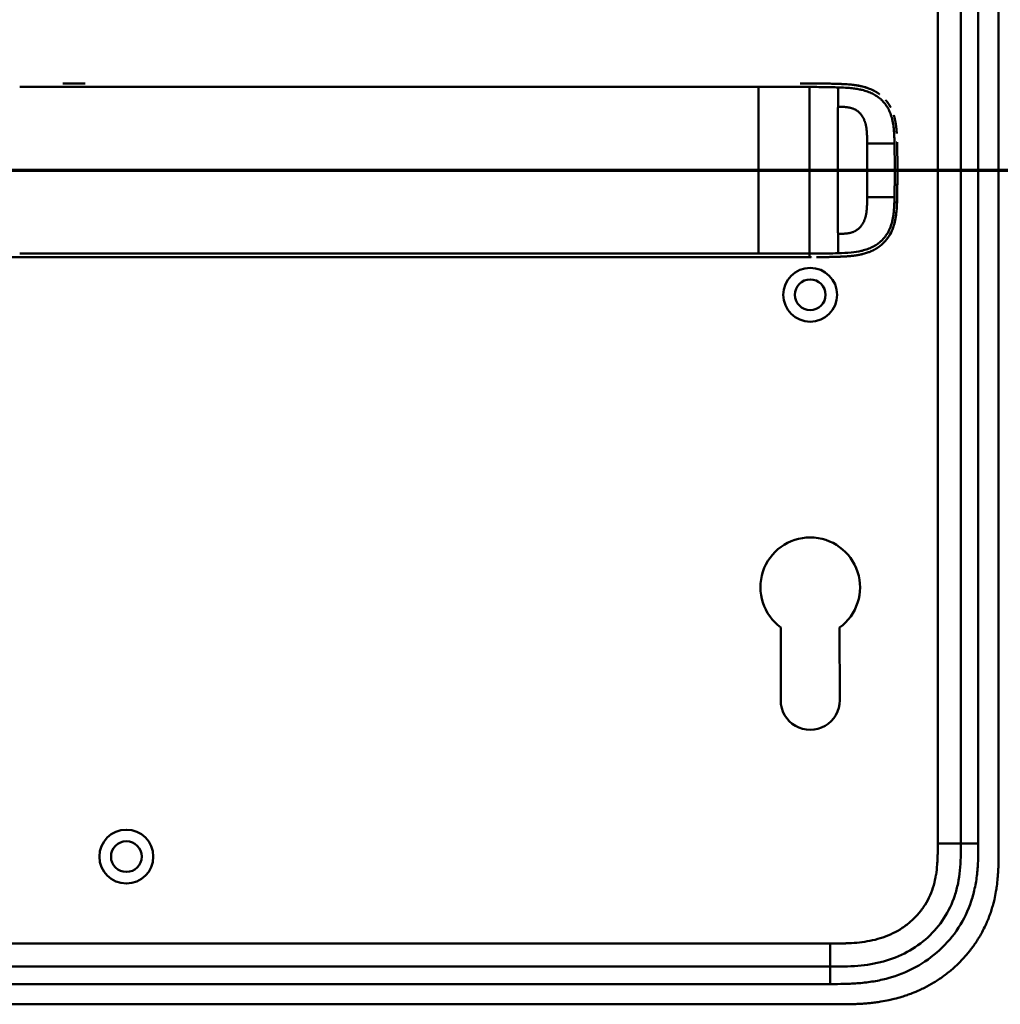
# Model space of a CAD drawing. Header units: millimetres. Extents: x 20 to 833, y 20 to 574.
# Tile 18 of 20: x 579 to 748, y 268 to 438. Entities that reach past the tile are written whole.
import ezdxf

# ---------------------------------------------------------------- set-up
doc = ezdxf.new("R2010")
doc.units = ezdxf.units.MM
doc.header["$LTSCALE"] = 2
for name, color, linetype, lineweight in [('Schnittansichtslinien(DIN)', 7, 'Continuous', 70), ('Sichtbare Kanten(DIN)', 7, 'Continuous', 50), ('Sichtbare tangentiale Kanten(DIN)', 7, 'Continuous', 50)]:
    doc.layers.add(name, color=color, linetype=linetype, lineweight=lineweight)

# ---------------------------------------------------------------- blocks, each defined once
blk = doc.blocks.new('2DTransSchnitt0')
at = {"layer": 'Schnittansichtslinien(DIN)', "linetype": 'Continuous'}
blk.add_line((247.911, 205.835), (392.831, 205.835), dxfattribs=at)

msp = doc.modelspace()

# ---------------------------------------------------------------- linework, layer by layer
at = {"layer": 'Sichtbare Kanten(DIN)'}
for p, q in [((741.572, 295.466), (741.572, 484.897)), ((748.072, 294.466), (748.072, 485.897)), ((586.609, 426.669), (590.457, 426.669)), ((717.799, 426.654), (717.799, 426.654)), ((715.362, 396.669), (715.428, 396.669)), ((710.472, 320.167), (710.492, 332.742)), ((720.629, 332.726), (720.672, 320.176)), ((574.11, 274.181), (719.034, 274.181)), ((561.111, 267.681), (720.033, 267.681))]:
    msp.add_line(p, q, dxfattribs=at)
for centre, radius in [((715.572, 390.181), 4.65), ((715.572, 390.181), 2.65), ((597.572, 293.181), 4.65), ((597.572, 293.181), 2.65)]:
    msp.add_circle(centre, radius, dxfattribs=at)
for centre, radius, start, end in [((715.572, 411.681), 11.7, 33.30625, 33.34865), ((715.572, 411.681), 11.6, 32.44432, 32.48803), ((715.572, 411.681), 11.5, 31.57112, 31.61294), ((715.572, 411.681), 11.7, 326.65937, 326.70471), ((715.572, 411.681), 11.6, 327.51746, 327.56366), ((715.572, 411.681), 11.5, 328.39068, 328.43445), ((715.572, 339.681), 8.6, 306.01959, 233.79375), ((715.572, 320.159), 5.1, 179.90875, 0.19467)]:
    msp.add_arc(centre, radius, start, end, dxfattribs=at)
for points, degree, knots in [([(713.814, 426.669), (713.814, 426.669), (713.814, 426.669), (713.815, 426.669), (713.815, 426.669), (713.816, 426.669), (713.817, 426.669), (713.819, 426.669), (713.82, 426.669), (713.825, 426.669), (713.827, 426.669), (713.836, 426.669), (713.841, 426.669), (713.858, 426.669), (713.869, 426.669), (713.905, 426.669), (713.929, 426.669), (714.019, 426.669), (714.085, 426.669), (714.5, 426.669), (714.849, 426.669), (715.573, 426.669), (715.945, 426.669), (716.669, 426.666), (717.011, 426.663), (717.356, 426.659)], 3, [0, 0, 0, 0, 0.00005222, 0.00005222, 0.00015665, 0.00015665, 0.0003655, 0.0003655, 0.00078319, 0.00078319, 0.00161859, 0.00161859, 0.00328937, 0.00328937, 0.00663094, 0.00663094, 0.01403003, 0.01403003, 0.03376099, 0.03376099, 0.13899821, 0.13899821, 0.25220546, 0.25220546, 0.35698313, 0.35698313, 0.35698313, 0.35698313]), ([(716.317, 426.667), (716.317, 426.667), (716.318, 426.667), (716.318, 426.667), (716.318, 426.667), (716.319, 426.667), (716.319, 426.667), (716.321, 426.667), (716.322, 426.667), (716.327, 426.667), (716.33, 426.667), (716.345, 426.667), (716.355, 426.667), (716.398, 426.667), (716.43, 426.667), (716.559, 426.666), (716.655, 426.665), (717.038, 426.663), (717.327, 426.66), (718.476, 426.645), (719.339, 426.627), (720.774, 426.581), (721.374, 426.558), (722.847, 426.455), (723.717, 426.349), (724.923, 426.056), (725.282, 425.948), (725.754, 425.774), (725.878, 425.725), (726.023, 425.664), (726.045, 425.654), (726.076, 425.64), (726.085, 425.637), (726.096, 425.631), (726.1, 425.63), (726.103, 425.629), (726.103, 425.629), (726.104, 425.628), (726.104, 425.628), (726.104, 425.628), (726.104, 425.628), (726.104, 425.628), (726.104, 425.628), (726.104, 425.628)], 3, [0, 0, 0, 0, 0.0000491, 0.0000491, 0.0000891, 0.0000891, 0.0002091, 0.0002091, 0.0005692, 0.0005692, 0.0016492, 0.0016492, 0.0048893, 0.0048893, 0.0146095, 0.0146095, 0.0437711, 0.0437711, 0.1312516, 0.1312516, 0.3939292, 0.3939292, 0.5799593, 0.5799593, 0.8598793, 0.8598793, 0.9815506, 0.9815506, 1.0251294, 1.0251294, 1.0332985, 1.0332985, 1.036362, 1.036362, 1.0375109, 1.0375109, 1.0376187, 1.0376187, 1.0376591, 1.0376591, 1.0376717, 1.0376717, 1.0376858, 1.0376858, 1.0376858, 1.0376858]), ([(717.356, 426.659), (717.356, 426.659), (717.357, 426.659), (717.357, 426.659), (717.357, 426.659), (717.358, 426.659), (717.358, 426.659), (717.36, 426.659), (717.361, 426.659), (717.368, 426.659), (717.372, 426.659), (717.397, 426.659), (717.417, 426.659), (717.596, 426.657), (717.761, 426.654), (717.914, 426.652), (717.914, 426.652), (717.914, 426.652)], 3, [0, 0, 0, 0, 0.000011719, 0.000011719, 0.00005859, 0.00005859, 0.000246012, 0.000246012, 0.000620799, 0.000620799, 0.002119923, 0.002119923, 0.008116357, 0.008116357, 0.056609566, 0.056609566, 0.056677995, 0.056677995, 0.056677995, 0.056677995]), ([(717.356, 426.659), (717.356, 426.659), (717.357, 426.659), (717.357, 426.659), (717.357, 426.659), (717.358, 426.659), (717.358, 426.659), (717.36, 426.659), (717.361, 426.659), (717.366, 426.659), (717.369, 426.659), (717.383, 426.659), (717.394, 426.659), (717.437, 426.658), (717.469, 426.658), (717.596, 426.656), (717.692, 426.655), (718.074, 426.65), (718.36, 426.645), (719.075, 426.631), (719.5, 426.621), (720.562, 426.588), (721.192, 426.567), (722.755, 426.466), (723.678, 426.36), (724.932, 426.053), (725.29, 425.946), (725.762, 425.771), (725.885, 425.722), (726.03, 425.66), (726.053, 425.651), (726.084, 425.637), (726.092, 425.633), (726.101, 425.629), (726.102, 425.629), (726.103, 425.629), (726.103, 425.628), (726.104, 425.628), (726.104, 425.628), (726.104, 425.628), (726.104, 425.628), (726.104, 425.628)], 3, [0, 0, 0, 0, 0.00005241, 0.00005241, 0.00009242, 0.00009242, 0.00021245, 0.00021245, 0.0005725, 0.0005725, 0.00165256, 0.00165256, 0.00489264, 0.00489264, 0.01461281, 0.01461281, 0.04377449, 0.04377449, 0.13125587, 0.13125587, 0.2625352, 0.2625352, 0.45952046, 0.45952046, 0.75581351, 0.75581351, 0.87730662, 0.87730662, 0.92088603, 0.92088603, 0.92905535, 0.92905535, 0.93211897, 0.93211897, 0.93240621, 0.93240621, 0.93251398, 0.93251398, 0.93253419, 0.93253419, 0.93255263, 0.93255263, 0.93255263, 0.93255263]), ([(718.495, 426.642), (718.495, 426.642), (718.495, 426.642), (718.496, 426.642), (718.496, 426.642), (718.497, 426.642), (718.497, 426.642), (718.499, 426.642), (718.5, 426.642), (718.503, 426.642), (718.505, 426.642), (718.538, 426.642), (718.57, 426.641), (718.637, 426.64), (718.673, 426.639), (718.834, 426.636), (718.961, 426.633), (719.086, 426.63), (719.088, 426.63), (719.09, 426.63), (719.09, 426.63), (719.09, 426.63)], 3, [0, 0, 0, 0, 0.0000377, 0.0000377, 0.000112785, 0.000112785, 0.000262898, 0.000262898, 0.000563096, 0.000563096, 0.001163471, 0.001163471, 0.010769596, 0.010769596, 0.021744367, 0.021744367, 0.060254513, 0.060254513, 0.060863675, 0.060863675, 0.060907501, 0.060907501, 0.060907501, 0.060907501]), ([(719.754, 426.613), (719.754, 426.613), (719.754, 426.613), (719.755, 426.613), (719.755, 426.613), (719.755, 426.613), (719.756, 426.613), (719.757, 426.613), (719.758, 426.613), (719.763, 426.613), (719.767, 426.612), (719.781, 426.612), (719.791, 426.612), (719.834, 426.61), (719.865, 426.61), (719.991, 426.606), (720.085, 426.603), (720.187, 426.6), (720.196, 426.599), (720.211, 426.599), (720.218, 426.599), (720.224, 426.598), (720.224, 426.598), (720.224, 426.598), (720.224, 426.598), (720.225, 426.598), (720.225, 426.598), (720.225, 426.598), (720.225, 426.598), (720.225, 426.598)], 3, [0, 0, 0, 0, 0.00008353, 0.00008353, 0.00012354, 0.00012354, 0.000243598, 0.000243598, 0.00060375, 0.00060375, 0.001683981, 0.001683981, 0.004924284, 0.004924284, 0.014644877, 0.014644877, 0.043810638, 0.043810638, 0.046544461, 0.046544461, 0.048595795, 0.048595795, 0.048641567, 0.048641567, 0.048665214, 0.048665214, 0.048677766, 0.048677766, 0.048692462, 0.048692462, 0.048692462, 0.048692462]), ([(727.536, 424.798), (727.313, 424.965), (727.036, 425.151), (726.749, 425.319), (726.455, 425.471), (726.154, 425.606), (726.104, 425.628)], 5, [0.94147194, 0.94147194, 0.94147194, 0.94147194, 0.94147194, 0.94147194, 1.09060804, 1.12015227, 1.12015227, 1.12015227, 1.12015227, 1.12015227, 1.12015227]), ([(729.428, 422.573), (729.41, 422.607), (729.271, 422.866), (729.119, 423.116), (728.956, 423.356), (728.781, 423.585), (728.621, 423.774)], 5, [0.63578119, 0.63578119, 0.63578119, 0.63578119, 0.63578119, 0.63578119, 0.65520572, 0.78405735, 0.78405735, 0.78405735, 0.78405735, 0.78405735, 0.78405735]), ([(730.364, 419.485), (730.329, 419.733), (730.273, 420.077), (730.205, 420.419), (730.122, 420.758), (730.025, 421.091), (729.996, 421.185)], 5, [0.31433668, 0.31433668, 0.31433668, 0.31433668, 0.31433668, 0.31433668, 0.43750456, 0.48594884, 0.48594884, 0.48594884, 0.48594884, 0.48594884, 0.48594884]), ([(730.364, 419.485), (730.364, 419.485), (730.364, 419.485), (730.364, 419.484), (730.364, 419.484), (730.364, 419.484), (730.364, 419.483), (730.365, 419.482), (730.365, 419.481), (730.365, 419.476), (730.366, 419.472), (730.368, 419.458), (730.369, 419.447), (730.375, 419.405), (730.379, 419.373), (730.396, 419.245), (730.408, 419.148), (730.451, 418.763), (730.475, 418.473), (730.498, 418.12), (730.502, 418.059), (730.505, 417.997)], 3, [0, 0, 0, 0, 0.00003489, 0.00003489, 0.00007493, 0.00007493, 0.00019502, 0.00019502, 0.00055514, 0.00055514, 0.00163526, 0.00163526, 0.00487537, 0.00487537, 0.01459547, 0.01459547, 0.04375692, 0.04375692, 0.13126731, 0.13126731, 0.14987755, 0.14987755, 0.14987755, 0.14987755]), ([(730.559, 416.536), (730.559, 416.536), (730.559, 416.536), (730.559, 416.536), (730.559, 416.536), (730.559, 416.535), (730.559, 416.535), (730.559, 416.531), (730.56, 416.528), (730.56, 416.512), (730.56, 416.499), (730.563, 416.386), (730.565, 416.284), (730.567, 416.172), (730.568, 416.149), (730.568, 416.15)], 3, [0, 0, 0, 0, 0.000014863, 0.000014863, 0.000074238, 0.000074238, 0.000192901, 0.000192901, 0.001142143, 0.001142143, 0.004938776, 0.004938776, 0.03531665, 0.03531665, 0.038678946, 0.038678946, 0.038678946, 0.038678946]), ([(730.583, 415.342), (730.581, 415.477), (730.578, 415.612), (730.576, 415.746), (730.573, 415.881), (730.571, 416.015), (730.568, 416.15)], 3, [0.366689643, 0.366689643, 0.366689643, 0.366689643, 0.406900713, 0.406900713, 0.406900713, 0.447266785, 0.447266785, 0.447266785, 0.447266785]), ([(730.583, 415.342), (730.583, 415.342), (730.583, 415.342), (730.583, 415.341), (730.583, 415.341), (730.583, 415.341), (730.583, 415.34), (730.583, 415.339), (730.583, 415.337), (730.583, 415.333), (730.583, 415.329), (730.584, 415.315), (730.584, 415.304), (730.585, 415.261), (730.585, 415.228), (730.587, 415.099), (730.589, 415.002), (730.591, 414.878), (730.591, 414.851), (730.592, 414.811), (730.592, 414.798), (730.592, 414.778), (730.592, 414.771), (730.592, 414.761), (730.592, 414.758), (730.593, 414.753), (730.593, 414.751), (730.593, 414.749), (730.593, 414.748), (730.593, 414.747), (730.593, 414.746), (730.593, 414.746), (730.593, 414.745), (730.593, 414.745), (730.593, 414.745), (730.593, 414.745), (730.593, 414.745), (730.593, 414.745), (730.593, 414.745), (730.593, 414.745)], 3, [0, 0, 0, 0, 0.000053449, 0.000053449, 0.000093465, 0.000093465, 0.000213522, 0.000213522, 0.000573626, 0.000573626, 0.001653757, 0.001653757, 0.004893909, 0.004893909, 0.014614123, 0.014614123, 0.043774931, 0.043774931, 0.051769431, 0.051769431, 0.055766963, 0.055766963, 0.057765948, 0.057765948, 0.05876565, 0.05876565, 0.059265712, 0.059265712, 0.059515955, 0.059515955, 0.059641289, 0.059641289, 0.059704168, 0.059704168, 0.05973582, 0.05973582, 0.059751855, 0.059751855, 0.059768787, 0.059768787, 0.059768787, 0.059768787]), ([(730.6, 414.157), (730.599, 414.298), (730.597, 414.439), (730.595, 414.58), (730.594, 414.635), (730.593, 414.69), (730.593, 414.745)], 3, [0.248417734, 0.248417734, 0.248417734, 0.248417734, 0.290654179, 0.290654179, 0.290654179, 0.307101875, 0.307101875, 0.307101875, 0.307101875]), ([(730.6, 414.157), (730.6, 414.157), (730.6, 414.157), (730.6, 414.157), (730.6, 414.157), (730.6, 414.156), (730.6, 414.156), (730.6, 414.154), (730.6, 414.153), (730.6, 414.148), (730.6, 414.144), (730.601, 414.13), (730.601, 414.119), (730.601, 414.076), (730.602, 414.044), (730.603, 413.914), (730.604, 413.817), (730.605, 413.695), (730.605, 413.671), (730.606, 413.635), (730.606, 413.623), (730.606, 413.604), (730.606, 413.598), (730.606, 413.589), (730.606, 413.586), (730.606, 413.582), (730.606, 413.58), (730.606, 413.578), (730.606, 413.577), (730.606, 413.576), (730.606, 413.575), (730.606, 413.575), (730.606, 413.575), (730.606, 413.574), (730.606, 413.574), (730.606, 413.574), (730.606, 413.574), (730.606, 413.574), (730.606, 413.574), (730.606, 413.574)], 3, [0, 0, 0, 0, 0.000031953, 0.000031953, 0.000071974, 0.000071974, 0.000192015, 0.000192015, 0.000552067, 0.000552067, 0.001632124, 0.001632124, 0.004872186, 0.004872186, 0.014592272, 0.014592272, 0.043752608, 0.043752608, 0.051041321, 0.051041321, 0.05468579, 0.05468579, 0.056508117, 0.056508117, 0.05741937, 0.05741937, 0.057875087, 0.057875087, 0.058103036, 0.058103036, 0.058217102, 0.058217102, 0.058274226, 0.058274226, 0.05830288, 0.05830288, 0.058317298, 0.058317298, 0.05833213, 0.05833213, 0.05833213, 0.05833213]), ([(730.611, 412.996), (730.61, 413.136), (730.609, 413.276), (730.608, 413.416), (730.607, 413.469), (730.607, 413.521), (730.606, 413.574)], 3, [0.132443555, 0.132443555, 0.132443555, 0.132443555, 0.174407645, 0.174407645, 0.174407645, 0.190155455, 0.190155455, 0.190155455, 0.190155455]), ([(730.615, 411.892), (730.615, 411.892), (730.615, 411.891), (730.615, 411.891), (730.615, 411.891), (730.615, 411.89), (730.615, 411.89), (730.615, 411.888), (730.615, 411.887), (730.615, 411.882), (730.615, 411.878), (730.615, 411.864), (730.615, 411.853), (730.615, 411.81), (730.615, 411.778), (730.615, 411.648), (730.615, 411.551), (730.614, 411.162), (730.614, 410.87), (730.61, 410.141), (730.606, 409.704), (730.598, 408.939), (730.593, 408.611), (730.573, 407.33), (730.563, 406.376), (730.51, 405.426)], 3, [0, 0, 0, 0, 0.00008576, 0.00008576, 0.00012576, 0.00012576, 0.00024577, 0.00024577, 0.00060577, 0.00060577, 0.00168578, 0.00168578, 0.0049258, 0.0049258, 0.01464581, 0.01464581, 0.04380589, 0.04380589, 0.13128689, 0.13128689, 0.26250768, 0.26250768, 0.36092522, 0.36092522, 0.64677926, 0.64677926, 0.64677926, 0.64677926]), ([(730.611, 412.996), (730.611, 412.996), (730.611, 412.995), (730.611, 412.995), (730.611, 412.995), (730.611, 412.994), (730.611, 412.994), (730.611, 412.992), (730.611, 412.991), (730.611, 412.986), (730.611, 412.983), (730.611, 412.968), (730.611, 412.958), (730.611, 412.914), (730.611, 412.882), (730.612, 412.752), (730.613, 412.655), (730.614, 412.266), (730.615, 411.975), (730.615, 411.246), (730.614, 410.808), (730.608, 409.965), (730.605, 409.56), (730.6, 409.154)], 3, [0, 0, 0, 0, 0.00006518, 0.00006518, 0.00010518, 0.00010518, 0.00022519, 0.00022519, 0.00058521, 0.00058521, 0.00166523, 0.00166523, 0.00490526, 0.00490526, 0.01462529, 0.01462529, 0.04378543, 0.04378543, 0.13126692, 0.13126692, 0.26248759, 0.26248759, 0.38414897, 0.38414897, 0.38414897, 0.38414897]), ([(730.606, 409.725), (730.606, 409.725), (730.606, 409.725), (730.606, 409.724), (730.606, 409.724), (730.606, 409.724), (730.606, 409.723), (730.606, 409.722), (730.606, 409.72), (730.606, 409.716), (730.606, 409.712), (730.606, 409.698), (730.606, 409.687), (730.605, 409.644), (730.605, 409.611), (730.604, 409.482), (730.603, 409.385), (730.6, 409.122), (730.598, 408.957), (730.595, 408.791)], 3, [0, 0, 0, 0, 0.000075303, 0.000075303, 0.000115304, 0.000115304, 0.000235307, 0.000235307, 0.000595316, 0.000595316, 0.001675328, 0.001675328, 0.004915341, 0.004915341, 0.014635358, 0.014635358, 0.043795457, 0.043795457, 0.093385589, 0.093385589, 0.093385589, 0.093385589]), ([(730.613, 410.799), (730.613, 410.856), (730.614, 410.958), (730.614, 411.059), (730.614, 411.161), (730.614, 411.262), (730.615, 411.306)], 5, [0.378128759, 0.378128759, 0.378128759, 0.378128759, 0.378128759, 0.378128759, 0.40694036, 0.42880411, 0.42880411, 0.42880411, 0.42880411, 0.42880411, 0.42880411]), ([(730.592, 408.571), (730.592, 408.566), (730.591, 408.466), (730.582, 407.873), (730.572, 407.333), (730.559, 406.793)], 3, [0.11540999, 0.11540999, 0.11540999, 0.11540999, 0.13127697, 0.13127697, 0.29329903, 0.29329903, 0.29329903, 0.29329903]), ([(730.592, 408.571), (730.592, 408.571), (730.592, 408.571), (730.592, 408.571), (730.592, 408.571), (730.592, 408.57), (730.592, 408.57), (730.592, 408.568), (730.592, 408.567), (730.592, 408.562), (730.592, 408.558), (730.592, 408.544), (730.592, 408.533), (730.591, 408.49), (730.591, 408.458), (730.589, 408.328), (730.587, 408.231), (730.585, 408.097), (730.584, 408.061), (730.583, 408.011), (730.583, 407.997), (730.583, 407.981), (730.583, 407.978), (730.583, 407.975), (730.583, 407.975), (730.583, 407.975), (730.583, 407.975), (730.583, 407.975), (730.583, 407.974), (730.583, 407.974), (730.583, 407.974), (730.583, 407.974)], 3, [0, 0, 0, 0, 0.000042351, 0.000042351, 0.000082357, 0.000082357, 0.000202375, 0.000202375, 0.000562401, 0.000562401, 0.001642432, 0.001642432, 0.004882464, 0.004882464, 0.014602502, 0.014602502, 0.043762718, 0.043762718, 0.054697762, 0.054697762, 0.058798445, 0.058798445, 0.059567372, 0.059567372, 0.059642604, 0.059642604, 0.059680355, 0.059680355, 0.059699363, 0.059699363, 0.059718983, 0.059718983, 0.059718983, 0.059718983]), ([(730.592, 408.571), (730.592, 408.565), (730.591, 408.459), (730.588, 408.312), (730.587, 408.222), (730.585, 408.098), (730.584, 408.064), (730.584, 408.017), (730.583, 408.004), (730.583, 407.987), (730.583, 407.982), (730.583, 407.977), (730.583, 407.976), (730.583, 407.975), (730.583, 407.975), (730.583, 407.975), (730.583, 407.975), (730.583, 407.975), (730.583, 407.974), (730.583, 407.974), (730.583, 407.974), (730.583, 407.974)], 3, [0.442471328, 0.442471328, 0.442471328, 0.442471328, 0.459325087, 0.459325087, 0.486465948, 0.486465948, 0.496643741, 0.496643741, 0.500460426, 0.500460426, 0.501891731, 0.501891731, 0.50203941, 0.50203941, 0.502113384, 0.502113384, 0.502150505, 0.502150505, 0.502169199, 0.502169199, 0.502188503, 0.502188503, 0.502188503, 0.502188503]), ([(730.559, 406.793), (730.542, 406.054), (730.517, 405.313), (730.372, 403.766), (730.238, 402.953), (729.929, 401.933), (729.841, 401.684), (729.709, 401.36), (729.675, 401.279), (729.628, 401.173), (729.616, 401.147), (729.585, 401.081), (729.559, 401.026), (729.548, 401.003)], 3, [0, 0, 0, 0, 0.22193166, 0.22193166, 0.46716052, 0.46716052, 0.5482925, 0.5482925, 0.57530611, 0.57530611, 0.58430946, 0.58430946, 0.59766622, 0.59766622, 0.59766622, 0.59766622]), ([(730.568, 407.186), (730.568, 407.186), (730.568, 407.186), (730.568, 407.185), (730.568, 407.185), (730.568, 407.185), (730.568, 407.184), (730.568, 407.183), (730.568, 407.182), (730.568, 407.177), (730.567, 407.173), (730.567, 407.159), (730.567, 407.148), (730.566, 407.105), (730.565, 407.072), (730.563, 406.958), (730.561, 406.875), (730.559, 406.793)], 3, [0, 0, 0, 0, 0.000033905, 0.000033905, 0.000073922, 0.000073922, 0.000193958, 0.000193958, 0.000554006, 0.000554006, 0.001634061, 0.001634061, 0.004874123, 0.004874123, 0.014594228, 0.014594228, 0.039322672, 0.039322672, 0.039322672, 0.039322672]), ([(730.095, 402.5), (730.102, 402.526), (730.183, 402.833), (730.251, 403.145), (730.308, 403.459), (730.356, 403.775), (730.392, 404.065)], 5, [1.29338836, 1.29338836, 1.29338836, 1.29338836, 1.29338836, 1.29338836, 1.30638847, 1.4503927, 1.4503927, 1.4503927, 1.4503927, 1.4503927, 1.4503927]), ([(730.095, 402.5), (730.095, 402.5), (730.095, 402.5), (730.095, 402.5), (730.095, 402.5), (730.095, 402.499), (730.095, 402.499), (730.095, 402.498), (730.094, 402.498), (730.092, 402.49), (730.09, 402.482), (730.086, 402.465), (730.083, 402.456), (730.074, 402.421), (730.067, 402.397), (730.023, 402.24), (729.983, 402.109), (729.883, 401.806), (729.821, 401.636), (729.458, 400.736), (729.048, 400.053), (728.372, 399.276), (728.179, 399.081), (727.908, 398.84), (727.839, 398.781), (727.746, 398.704), (727.723, 398.685), (727.669, 398.642), (727.632, 398.613), (727.609, 398.596)], 3, [0, 0, 0, 0, 0.00001917, 0.00001917, 0.00005748, 0.00005748, 0.0001341, 0.0001341, 0.00028731, 0.00028731, 0.00273868, 0.00273868, 0.00568458, 0.00568458, 0.01354038, 0.01354038, 0.05545011, 0.05545011, 0.11134725, 0.11134725, 0.35517064, 0.35517064, 0.44356667, 0.44356667, 0.47298688, 0.47298688, 0.48279205, 0.48279205, 0.49507864, 0.49507864, 0.49507864, 0.49507864]), ([(728.735, 399.704), (728.869, 399.871), (729.049, 400.117), (729.216, 400.374), (729.369, 400.643), (729.508, 400.921), (729.548, 401.003)], 5, [0.97812109, 0.97812109, 0.97812109, 0.97812109, 0.97812109, 0.97812109, 1.08869603, 1.13469166, 1.13469166, 1.13469166, 1.13469166, 1.13469166, 1.13469166]), ([(725.996, 397.663), (726.069, 397.694), (726.409, 397.843), (726.741, 398.011), (727.063, 398.201), (727.374, 398.414), (727.609, 398.596)], 5, [0.61062915, 0.61062915, 0.61062915, 0.61062915, 0.61062915, 0.61062915, 0.65331117, 0.81171679, 0.81171679, 0.81171679, 0.81171679, 0.81171679, 0.81171679]), ([(566.343, 396.669), (566.773, 396.669), (567.214, 396.669), (567.663, 396.669), (570.194, 396.669), (572.935, 396.669), (575.676, 396.669), (577.926, 396.669), (580.197, 396.669), (582.467, 396.669), (592.57, 396.669), (602.72, 396.669), (612.842, 396.669), (629.751, 396.669), (646.677, 396.669), (663.589, 396.669), (672.046, 396.669), (680.505, 396.669), (688.963, 396.669), (693.192, 396.669), (697.419, 396.669), (701.649, 396.669), (704.313, 396.669), (706.99, 396.669), (709.636, 396.669), (711.191, 396.669), (712.724, 396.669), (714.271, 396.669), (714.633, 396.669), (714.99, 396.669), (715.362, 396.669)], 3, [4.0756594, 4.0756594, 4.0756594, 4.0756594, 4.2235005, 4.2235005, 4.2235005, 5.0551855, 5.0551855, 5.0551855, 5.7376751, 5.7376751, 5.7376751, 8.7756456, 8.7756456, 8.7756456, 13.8502555, 13.8502555, 13.8502555, 16.3875605, 16.3875605, 16.3875605, 17.6562129, 17.6562129, 17.6562129, 18.4553381, 18.4553381, 18.4553381, 18.9248654, 18.9248654, 18.9248654, 19.0347624, 19.0347624, 19.0347624, 19.0347624]), ([(715.734, 396.669), (715.734, 396.669), (715.734, 396.669), (715.734, 396.669), (715.734, 396.669), (715.733, 396.669), (715.733, 396.669), (715.732, 396.669), (715.732, 396.669), (715.729, 396.669), (715.728, 396.669), (715.708, 396.669), (715.69, 396.669), (715.648, 396.669), (715.624, 396.669), (715.567, 396.669), (715.535, 396.669), (715.492, 396.669), (715.481, 396.669), (715.467, 396.669), (715.464, 396.669), (715.459, 396.669), (715.458, 396.669), (715.456, 396.669), (715.456, 396.669), (715.455, 396.669), (715.455, 396.669), (715.455, 396.669), (715.454, 396.669), (715.454, 396.669)], 3, [0, 0, 0, 0, 0.000010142, 0.000010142, 0.000037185, 0.000037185, 0.000109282, 0.000109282, 0.000301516, 0.000301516, 0.000814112, 0.000814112, 0.00628175, 0.00628175, 0.013571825, 0.013571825, 0.023292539, 0.023292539, 0.026532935, 0.026532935, 0.027613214, 0.027613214, 0.02797342, 0.02797342, 0.028093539, 0.028093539, 0.028133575, 0.028133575, 0.028179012, 0.028179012, 0.028179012, 0.028179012]), ([(717.85, 396.685), (717.85, 396.685), (717.85, 396.685), (717.85, 396.685), (717.85, 396.685), (717.849, 396.685), (717.849, 396.685), (717.847, 396.685), (717.846, 396.685), (717.841, 396.685), (717.838, 396.685), (717.824, 396.685), (717.813, 396.684), (717.771, 396.684), (717.739, 396.683), (717.612, 396.682), (717.516, 396.681), (717.391, 396.679), (717.362, 396.679), (717.318, 396.678), (717.304, 396.678), (717.282, 396.678), (717.275, 396.678), (717.264, 396.678), (717.26, 396.678), (717.255, 396.678), (717.253, 396.678), (717.25, 396.678), (717.249, 396.678), (717.248, 396.678), (717.247, 396.678), (717.247, 396.678), (717.246, 396.678), (717.246, 396.678), (717.246, 396.678), (717.246, 396.678), (717.246, 396.678), (717.246, 396.678), (717.246, 396.678), (717.245, 396.678)], 3, [0, 0, 0, 0, 0.000043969, 0.000043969, 0.000083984, 0.000083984, 0.000204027, 0.000204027, 0.000564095, 0.000564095, 0.001644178, 0.001644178, 0.004884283, 0.004884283, 0.014604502, 0.014604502, 0.04376599, 0.04376599, 0.052593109, 0.052593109, 0.057007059, 0.057007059, 0.059214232, 0.059214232, 0.060317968, 0.060317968, 0.060869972, 0.060869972, 0.061146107, 0.061146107, 0.061284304, 0.061284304, 0.061353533, 0.061353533, 0.061388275, 0.061388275, 0.061405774, 0.061405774, 0.061423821, 0.061423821, 0.061423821, 0.061423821]), ([(717.85, 396.685), (717.861, 396.685), (717.871, 396.685), (718.075, 396.688), (718.267, 396.691), (718.458, 396.695)], 3, [0.247650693, 0.247650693, 0.247650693, 0.247650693, 0.250845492, 0.250845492, 0.310534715, 0.310534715, 0.310534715, 0.310534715]), ([(719.068, 396.708), (719.068, 396.708), (719.068, 396.708), (719.067, 396.708), (719.067, 396.708), (719.067, 396.708), (719.066, 396.708), (719.065, 396.708), (719.064, 396.708), (719.059, 396.707), (719.056, 396.707), (719.042, 396.707), (719.031, 396.707), (718.989, 396.706), (718.958, 396.705), (718.832, 396.702), (718.737, 396.7), (718.611, 396.698), (718.58, 396.697), (718.535, 396.696), (718.52, 396.696), (718.497, 396.696), (718.489, 396.695), (718.478, 396.695), (718.474, 396.695), (718.468, 396.695), (718.466, 396.695), (718.463, 396.695), (718.462, 396.695), (718.461, 396.695), (718.46, 396.695), (718.46, 396.695), (718.459, 396.695), (718.459, 396.695), (718.459, 396.695), (718.459, 396.695), (718.459, 396.695), (718.458, 396.695), (718.458, 396.695), (718.458, 396.695)], 3, [0, 0, 0, 0, 0.000046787, 0.000046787, 0.000086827, 0.000086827, 0.000206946, 0.000206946, 0.000567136, 0.000567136, 0.001647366, 0.001647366, 0.004887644, 0.004887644, 0.014608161, 0.014608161, 0.043771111, 0.043771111, 0.053078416, 0.053078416, 0.057732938, 0.057732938, 0.060060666, 0.060060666, 0.0612249, 0.0612249, 0.061807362, 0.061807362, 0.062098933, 0.062098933, 0.062245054, 0.062245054, 0.062318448, 0.062318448, 0.062355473, 0.062355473, 0.062374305, 0.062374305, 0.06239437, 0.06239437, 0.06239437, 0.06239437]), ([(719.068, 396.708), (719.076, 396.708), (719.085, 396.708), (719.295, 396.713), (719.496, 396.718), (719.712, 396.724), (719.726, 396.724), (719.74, 396.725)], 3, [0.373932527, 0.373932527, 0.373932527, 0.373932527, 0.376597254, 0.376597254, 0.439473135, 0.439473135, 0.443987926, 0.443987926, 0.443987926, 0.443987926]), ([(720.229, 396.74), (720.229, 396.74), (720.229, 396.74), (720.229, 396.74), (720.229, 396.74), (720.229, 396.74), (720.228, 396.74), (720.227, 396.74), (720.227, 396.74), (720.224, 396.74), (720.222, 396.74), (720.213, 396.739), (720.207, 396.739), (720.181, 396.738), (720.161, 396.738), (720.082, 396.735), (720.023, 396.733), (719.926, 396.73), (719.889, 396.729), (719.834, 396.728), (719.815, 396.727), (719.787, 396.726), (719.778, 396.726), (719.764, 396.726), (719.759, 396.725), (719.752, 396.725), (719.75, 396.725), (719.746, 396.725), (719.745, 396.725), (719.743, 396.725), (719.743, 396.725), (719.742, 396.725), (719.742, 396.725), (719.741, 396.725), (719.741, 396.725), (719.741, 396.725), (719.741, 396.725), (719.741, 396.725), (719.741, 396.725), (719.74, 396.725), (719.74, 396.725), (719.74, 396.725)], 3, [0, 0, 0, 0, 0.000030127, 0.000030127, 0.00007034, 0.00007034, 0.000146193, 0.000146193, 0.000373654, 0.000373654, 0.001055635, 0.001055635, 0.003100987, 0.003100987, 0.009236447, 0.009236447, 0.027643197, 0.027643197, 0.039082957, 0.039082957, 0.044805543, 0.044805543, 0.047668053, 0.047668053, 0.049100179, 0.049100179, 0.049817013, 0.049817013, 0.050176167, 0.050176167, 0.050356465, 0.050356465, 0.050447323, 0.050447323, 0.050493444, 0.050493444, 0.050517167, 0.050517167, 0.050529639, 0.050529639, 0.050543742, 0.050543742, 0.050543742, 0.050543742]), ([(720.229, 396.74), (720.252, 396.741), (720.275, 396.741), (720.341, 396.744), (720.384, 396.745), (720.427, 396.746)], 3, [0.495122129, 0.495122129, 0.495122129, 0.495122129, 0.502349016, 0.502349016, 0.515895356, 0.515895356, 0.515895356, 0.515895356]), ([(720.427, 396.746), (720.428, 396.746), (720.843, 396.761), (721.628, 396.791), (722.404, 396.839), (723.164, 396.919), (723.91, 397.05), (724.26, 397.125)], 5, [0, 0, 0, 0, 0, 0, 0.00023388, 0.21792631, 0.41257681, 0.41257681, 0.41257681, 0.41257681, 0.41257681, 0.41257681]), ([(725.996, 397.663), (725.996, 397.663), (725.996, 397.663), (725.996, 397.663), (725.995, 397.663), (725.993, 397.662), (725.992, 397.661), (725.985, 397.659), (725.981, 397.657), (725.964, 397.65), (725.952, 397.645), (725.873, 397.612), (725.806, 397.585), (725.65, 397.525), (725.559, 397.492), (725.226, 397.376), (724.979, 397.302), (724.644, 397.215), (724.56, 397.194), (724.448, 397.167), (724.42, 397.161), (724.348, 397.144), (724.29, 397.132), (724.26, 397.125)], 3, [0, 0, 0, 0, 0.00003654, 0.00003654, 0.00018253, 0.00018253, 0.00076618, 0.00076618, 0.00242803, 0.00242803, 0.00685953, 0.00685953, 0.03049568, 0.03049568, 0.0620118, 0.0620118, 0.14610446, 0.14610446, 0.17411761, 0.17411761, 0.18345472, 0.18345472, 0.19786857, 0.19786857, 0.19786857, 0.19786857]), ([(719.034, 274.181), (719.839, 274.181), (721.435, 274.183), (723.772, 274.29), (726.038, 274.566), (728.955, 275.204), (732.389, 276.566), (735.973, 279.109), (738.804, 282.451), (740.363, 285.73), (741.11, 288.559), (741.44, 290.776), (741.57, 293.082), (741.572, 294.666), (741.572, 295.466)], 3, [18.3883596, 18.3883596, 18.3883596, 18.3883596, 18.6318617, 18.875363, 19.1188643, 19.3623656, 19.8493681, 20.3363707, 20.8233732, 21.3103757, 21.553877, 21.7973783, 22.0408796, 22.2843823, 22.2843823, 22.2843823, 22.2843823]), ([(720.033, 267.681), (720.631, 267.681), (721.682, 267.682), (722.893, 267.707), (723.806, 267.743), (724.415, 267.775), (725.178, 267.829), (725.789, 267.884), (726.552, 267.967), (727.163, 268.047), (728.078, 268.188), (728.989, 268.358), (730.195, 268.636), (731.092, 268.884), (731.98, 269.165), (732.566, 269.369), (733.437, 269.699), (734.296, 270.062), (735.558, 270.667), (736.647, 271.271), (737.962, 272.104), (738.973, 272.832), (740.18, 273.815), (741.098, 274.66), (742.179, 275.784), (742.987, 276.735), (743.921, 277.984), (744.606, 279.029), (745.299, 280.252), (745.717, 281.09), (746.1, 281.945), (746.336, 282.523), (746.61, 283.253), (746.81, 283.845), (747.036, 284.59), (747.199, 285.191), (747.417, 286.098), (747.599, 287.012), (747.787, 288.237), (747.889, 289.157), (747.964, 290.076), (748.002, 290.687), (748.036, 291.451), (748.053, 292.059), (748.066, 292.815), (748.072, 293.568), (748.072, 294.167), (748.072, 294.466)], 3, [0.00000945, 0.00000945, 0.00000945, 0.00000945, 0.04167564, 0.07292528, 0.08334182, 0.10417491, 0.11459146, 0.13542455, 0.1458411, 0.16667419, 0.17709074, 0.20834038, 0.22917347, 0.26042311, 0.27083965, 0.29167275, 0.30208929, 0.33333893, 0.35417202, 0.39583821, 0.4166713, 0.45833749, 0.47917058, 0.52083676, 0.54166985, 0.58333604, 0.60416913, 0.64583532, 0.66666841, 0.69791805, 0.70833459, 0.72916769, 0.73958423, 0.76041733, 0.77083387, 0.79166696, 0.80208351, 0.83333315, 0.85416624, 0.88541588, 0.89583243, 0.91666552, 0.92708206, 0.94791516, 0.9583317, 0.9791648, 0.99999789, 0.99999789, 0.99999789, 0.99999789])]:
    msp.add_open_spline(points, degree=degree, knots=knots, dxfattribs=at)
for points, degree in [([(721.333, 426.555), (721.152, 426.564), (720.972, 426.572), (720.791, 426.579), (720.609, 426.585), (720.427, 426.592)], 5), ([(724.413, 426.179), (724.087, 426.254), (723.758, 426.316), (723.426, 426.368), (723.093, 426.412), (722.758, 426.447)], 5), ([(715.428, 396.669), (715.437, 396.669), (715.446, 396.669), (715.454, 396.669)], 3), ([(716.662, 396.673), (716.858, 396.674), (717.051, 396.676), (717.245, 396.678)], 3)]:
    msp.add_open_spline(points, degree=degree, dxfattribs=at)
at = {"layer": 'Sichtbare tangentiale Kanten(DIN)'}
for p, q in [((737.572, 295.466), (737.572, 484.897)), ((744.572, 484.897), (744.572, 295.466)), ((725.383, 416.327), (725.383, 416.335)), ((730.108, 416.327), (725.383, 416.327)), ((706.64, 411.669), (579.166, 411.669)), ((730.108, 407.011), (725.383, 407.011)), ((725.383, 407.011), (725.383, 407.003)), ((715.421, 397.279), (715.428, 397.279)), ((737.572, 295.466), (741.572, 295.466)), ((741.572, 295.466), (744.572, 295.466)), ((574.11, 278.181), (719.034, 278.181)), ((719.034, 278.181), (719.034, 274.181)), ((719.034, 274.181), (719.034, 271.181)), ((719.034, 271.181), (574.11, 271.181))]:
    msp.add_line(p, q, dxfattribs=at)
for centre, major_axis, start_param, end_param in [((725.466, 411.109), (-0.005, 10.727), 1.0628535, 1.5185692), ((725.466, 412.229), (-0.005, -10.727), 4.7645546, 5.2203318)]:
    msp.add_ellipse(centre, major_axis=major_axis, ratio=0.0085792, start_param=start_param, end_param=end_param, dxfattribs=at)
for points, degree, knots in [([(579.166, 426.059), (580.494, 426.059), (581.822, 426.058), (583.151, 426.058), (583.703, 426.058), (584.255, 426.058), (584.807, 426.058), (585.581, 426.058), (586.356, 426.058), (587.13, 426.058), (587.542, 426.058), (587.955, 426.058), (588.367, 426.058), (589.283, 426.058), (590.199, 426.058), (591.115, 426.058), (597.755, 426.059), (604.394, 426.058), (611.034, 426.058)], 3, [0, 0, 0, 0, 0.3984119, 0.3984119, 0.3984119, 0.558361, 0.558361, 0.558361, 0.7963648, 0.7963648, 0.7963648, 0.9137852, 0.9137852, 0.9137852, 1.1948602, 1.1948602, 1.1948602, 3.18679, 3.18679, 3.18679, 3.18679]), ([(611.034, 426.058), (637.592, 426.058), (664.149, 426.059), (690.706, 426.058), (692.084, 426.058), (693.462, 426.058), (694.84, 426.058), (696.118, 426.058), (697.395, 426.058), (698.673, 426.058), (701.329, 426.058), (703.984, 426.059), (706.64, 426.058)], 3, [3.18679, 3.18679, 3.18679, 3.18679, 11.1540994, 11.1540994, 11.1540994, 11.5711487, 11.5711487, 11.5711487, 11.9507559, 11.9507559, 11.9507559, 12.7474629, 12.7474629, 12.7474629, 12.7474629]), ([(706.64, 426.058), (706.809, 426.058), (706.98, 426.058), (707.149, 426.058), (707.347, 426.058), (707.544, 426.058), (707.76, 426.059), (708.16, 426.059), (708.508, 426.059), (708.846, 426.059), (708.879, 426.059), (708.916, 426.059), (708.954, 426.059), (709.303, 426.059), (709.628, 426.059), (709.959, 426.059), (710.324, 426.059), (710.686, 426.059), (711.049, 426.058), (711.411, 426.058), (711.772, 426.058), (712.129, 426.058), (712.267, 426.058), (712.409, 426.058), (712.55, 426.058), (712.775, 426.058), (712.998, 426.058), (713.224, 426.058), (713.596, 426.058), (713.963, 426.058), (714.334, 426.059), (714.696, 426.059), (715.061, 426.059), (715.412, 426.059), (715.421, 426.059), (715.425, 426.059), (715.428, 426.059)], 3, [0, 0, 0, 0, 0.05078067, 0.05078067, 0.05078067, 0.1102021, 0.1102021, 0.1102021, 0.2202767, 0.2202767, 0.2202767, 0.23095286, 0.23095286, 0.23095286, 0.33022951, 0.33022951, 0.33022951, 0.4395805, 0.4395805, 0.4395805, 0.54854182, 0.54854182, 0.54854182, 0.59063446, 0.59063446, 0.59063446, 0.6580998, 0.6580998, 0.6580998, 0.76890548, 0.76890548, 0.76890548, 0.8770848, 0.8770848, 0.8770848, 0.87997457, 0.87997457, 0.87997457, 0.87997457]), ([(715.428, 426.059), (715.448, 426.059), (715.468, 426.059), (715.487, 426.059), (715.698, 426.059), (715.905, 426.058), (716.112, 426.058), (716.318, 426.057), (716.525, 426.056), (716.732, 426.055), (716.939, 426.053), (717.145, 426.052), (717.349, 426.049), (717.427, 426.049), (717.504, 426.048), (717.582, 426.047), (717.71, 426.045), (717.838, 426.044), (717.967, 426.042), (718.174, 426.039), (718.379, 426.035), (718.583, 426.031), (718.787, 426.028), (718.992, 426.023), (719.197, 426.018), (719.402, 426.013), (719.605, 426.008), (719.806, 426.002), (720.007, 425.997), (720.21, 425.99), (720.411, 425.983)], 3, [0, 0, 0, 0, 0.00593799, 0.00593799, 0.00593799, 0.06876696, 0.06876696, 0.06876696, 0.13141451, 0.13141451, 0.13141451, 0.19404693, 0.19404693, 0.19404693, 0.2177013, 0.2177013, 0.2177013, 0.25674204, 0.25674204, 0.25674204, 0.3195011, 0.3195011, 0.3195011, 0.38223166, 0.38223166, 0.38223166, 0.44495846, 0.44495846, 0.44495846, 0.5075707, 0.5075707, 0.5075707, 0.5075707]), ([(720.411, 425.983), (720.455, 425.982), (720.499, 425.98), (720.542, 425.979), (720.808, 425.969), (721.074, 425.959), (721.333, 425.947), (721.748, 425.927), (722.16, 425.901), (722.582, 425.86), (722.873, 425.833), (723.162, 425.798), (723.442, 425.756), (723.722, 425.715), (723.989, 425.666), (724.256, 425.608), (724.344, 425.589), (724.433, 425.569), (724.523, 425.547), (724.84, 425.469), (725.153, 425.377), (725.452, 425.27), (725.75, 425.164), (726.035, 425.044), (726.316, 424.903), (726.562, 424.78), (726.806, 424.639), (727.037, 424.486), (727.268, 424.332), (727.484, 424.166), (727.69, 423.986), (727.743, 423.939), (727.795, 423.891), (727.848, 423.842), (728.076, 423.627), (728.289, 423.392), (728.482, 423.142), (728.675, 422.892), (728.849, 422.625), (729.003, 422.346), (729.151, 422.077), (729.281, 421.795), (729.395, 421.5), (729.509, 421.206), (729.607, 420.896), (729.692, 420.562), (729.698, 420.539), (729.703, 420.516), (729.708, 420.495), (729.798, 420.131), (729.872, 419.737), (729.928, 419.313), (729.963, 419.053), (729.989, 418.807), (730.011, 418.545), (730.014, 418.514), (730.016, 418.485), (730.018, 418.457), (730.044, 418.129), (730.063, 417.792), (730.076, 417.439), (730.09, 417.086), (730.097, 416.823), (730.108, 416.327)], 3, [0, 0, 0, 0, 0.0135271, 0.0135271, 0.0135271, 0.0957917, 0.0957917, 0.0957917, 0.2275588, 0.2275588, 0.2275588, 0.3181985, 0.3181985, 0.3181985, 0.4088383, 0.4088383, 0.4088383, 0.4385873, 0.4385873, 0.4385873, 0.5430912, 0.5430912, 0.5430912, 0.6475951, 0.6475951, 0.6475951, 0.7390043, 0.7390043, 0.7390043, 0.8304135, 0.8304135, 0.8304135, 0.8537246, 0.8537246, 0.8537246, 0.9560852, 0.9560852, 0.9560852, 1.0584459, 1.0584459, 1.0584459, 1.157356, 1.157356, 1.157356, 1.2562662, 1.2562662, 1.2562662, 1.263312, 1.263312, 1.263312, 1.386941, 1.386941, 1.386941, 1.4624438, 1.4624438, 1.4624438, 1.4715048, 1.4715048, 1.4715048, 1.5781325, 1.5781325, 1.5781325, 1.6847601, 1.6847601, 1.6847601, 1.6847601]), ([(725.383, 416.335), (725.386, 416.871), (725.392, 418.234), (725.259, 419.773), (724.582, 421.58), (723.151, 422.45), (721.892, 422.628), (720.873, 422.623), (720.364, 422.635)], 5, [0, 0, 0, 0, 0, 0, 0.24920002, 0.49920002, 0.74920002, 0.99920002, 0.99920002, 0.99920002, 0.99920002, 0.99920002, 0.99920002]), ([(730.157, 411.669), (730.157, 411.864), (730.157, 412.057), (730.157, 412.25), (730.154, 413.215), (730.145, 414.18), (730.129, 415.153), (730.126, 415.349), (730.123, 415.541), (730.119, 415.728), (730.116, 415.914), (730.112, 416.106), (730.108, 416.305), (730.108, 416.313), (730.108, 416.32), (730.108, 416.327)], 3, [0, 0, 0, 0, 0.05795206, 0.05795206, 0.05795206, 0.34771308, 0.34771308, 0.34771308, 0.40585328, 0.40585328, 0.40585328, 0.46369354, 0.46369354, 0.46369354, 0.46581276, 0.46581276, 0.46581276, 0.46581276]), ([(715.428, 411.669), (714.074, 411.669), (712.692, 411.669), (711.133, 411.669), (709.573, 411.669), (708.106, 411.669), (706.64, 411.669)], 3, [0, 0, 0, 0, 0.44038321, 0.44038321, 0.44038321, 0.88076642, 0.88076642, 0.88076642, 0.88076642]), ([(725.374, 411.669), (725.837, 411.669), (726.172, 411.669), (726.575, 411.669), (726.978, 411.669), (727.372, 411.669), (727.766, 411.669), (727.864, 411.669), (727.962, 411.669), (728.061, 411.669), (728.356, 411.669), (728.651, 411.669), (728.949, 411.669), (728.998, 411.669), (729.048, 411.669), (729.098, 411.669), (729.147, 411.669), (729.197, 411.669), (729.247, 411.669), (729.496, 411.669), (729.748, 411.669), (730.005, 411.669), (730.056, 411.669), (730.108, 411.669), (730.157, 411.669)], 3, [0, 0, 0, 0, 0.13009876, 0.13009876, 0.13009876, 0.26019753, 0.26019753, 0.26019753, 0.29272222, 0.29272222, 0.29272222, 0.39029629, 0.39029629, 0.39029629, 0.40655864, 0.40655864, 0.40655864, 0.42282098, 0.42282098, 0.42282098, 0.50413271, 0.50413271, 0.50413271, 0.52039505, 0.52039505, 0.52039505, 0.52039505]), ([(725.383, 407.003), (725.386, 406.478), (725.392, 405.097), (725.257, 403.567), (724.586, 401.758), (723.147, 400.887), (721.895, 400.711), (721.054, 400.72), (720.364, 400.703)], 5, [0, 0, 0, 0, 0, 0, 0.2491944, 0.4991944, 0.7491944, 0.9991944, 0.9991944, 0.9991944, 0.9991944, 0.9991944, 0.9991944]), ([(720.411, 397.355), (721.154, 397.38), (721.894, 397.41), (722.618, 397.48), (723.221, 397.54), (723.81, 397.626), (724.385, 397.758), (724.433, 397.769), (724.482, 397.781), (724.532, 397.793), (724.848, 397.871), (725.16, 397.963), (725.457, 398.07), (725.754, 398.176), (726.038, 398.296), (726.318, 398.436), (726.564, 398.559), (726.807, 398.7), (727.038, 398.853), (727.268, 399.007), (727.484, 399.172), (727.69, 399.353), (727.744, 399.4), (727.798, 399.449), (727.851, 399.499), (728.079, 399.714), (728.292, 399.949), (728.484, 400.199), (728.677, 400.449), (728.851, 400.716), (729.004, 400.995), (729.152, 401.264), (729.282, 401.545), (729.396, 401.839), (729.509, 402.134), (729.607, 402.443), (729.692, 402.776), (729.698, 402.8), (729.704, 402.823), (729.709, 402.844), (729.796, 403.199), (729.868, 403.583), (729.924, 403.995), (729.961, 404.261), (729.987, 404.514), (730.01, 404.782), (730.013, 404.818), (730.016, 404.851), (730.018, 404.883), (730.044, 405.21), (730.063, 405.548), (730.076, 405.9), (730.09, 406.252), (730.097, 406.515), (730.108, 407.011)], 3, [0, 0, 0, 0, 0.2307616, 0.2307616, 0.2307616, 0.4232269, 0.4232269, 0.4232269, 0.4395154, 0.4395154, 0.4395154, 0.5437339, 0.5437339, 0.5437339, 0.6479524, 0.6479524, 0.6479524, 0.7391727, 0.7391727, 0.7391727, 0.8303931, 0.8303931, 0.8303931, 0.8541945, 0.8541945, 0.8541945, 0.9564832, 0.9564832, 0.9564832, 1.0587718, 1.0587718, 1.0587718, 1.1575136, 1.1575136, 1.1575136, 1.2562554, 1.2562554, 1.2562554, 1.2634816, 1.2634816, 1.2634816, 1.383867, 1.383867, 1.383867, 1.4613031, 1.4613031, 1.4613031, 1.4716059, 1.4716059, 1.4716059, 1.5781685, 1.5781685, 1.5781685, 1.684731, 1.684731, 1.684731, 1.684731]), ([(579.166, 397.279), (580.494, 397.279), (581.822, 397.28), (583.151, 397.279), (583.7, 397.279), (584.249, 397.279), (584.799, 397.279), (585.576, 397.279), (586.353, 397.279), (587.13, 397.279), (587.541, 397.279), (587.952, 397.279), (588.363, 397.279), (589.28, 397.279), (590.198, 397.279), (591.115, 397.279), (597.755, 397.279), (604.394, 397.28), (611.034, 397.279)], 3, [0, 0, 0, 0, 0.3984127, 0.3984127, 0.3984127, 0.5574675, 0.5574675, 0.5574675, 0.7963662, 0.7963662, 0.7963662, 0.9134321, 0.9134321, 0.9134321, 1.1948615, 1.1948615, 1.1948615, 3.1867877, 3.1867877, 3.1867877, 3.1867877]), ([(611.034, 397.279), (629.613, 397.279), (648.208, 397.279), (666.782, 397.279), (678.917, 397.279), (691.05, 397.279), (703.185, 397.279), (704.336, 397.279), (705.488, 397.28), (706.64, 397.279)], 3, [3.1867877, 3.1867877, 3.1867877, 3.1867877, 8.7605377, 8.7605377, 8.7605377, 12.4019194, 12.4019194, 12.4019194, 12.7474629, 12.7474629, 12.7474629, 12.7474629]), ([(706.64, 397.279), (706.804, 397.279), (706.971, 397.279), (707.135, 397.279), (707.338, 397.279), (707.539, 397.279), (707.76, 397.279), (708.159, 397.279), (708.506, 397.279), (708.844, 397.279), (708.872, 397.279), (708.903, 397.279), (708.934, 397.279), (709.29, 397.279), (709.621, 397.279), (709.957, 397.279), (710.321, 397.279), (710.682, 397.279), (711.045, 397.279), (711.407, 397.279), (711.768, 397.28), (712.123, 397.28), (712.227, 397.28), (712.334, 397.28), (712.442, 397.28), (712.703, 397.28), (712.961, 397.28), (713.221, 397.28), (713.59, 397.28), (713.957, 397.279), (714.323, 397.279), (714.692, 397.279), (715.06, 397.279), (715.421, 397.279)], 3, [0, 0, 0, 0, 0.04936867, 0.04936867, 0.04936867, 0.11014179, 0.11014179, 0.11014179, 0.22014326, 0.22014326, 0.22014326, 0.2290985, 0.2290985, 0.2290985, 0.32998918, 0.32998918, 0.32998918, 0.4391613, 0.4391613, 0.4391613, 0.54803878, 0.54803878, 0.54803878, 0.58009837, 0.58009837, 0.58009837, 0.65768707, 0.65768707, 0.65768707, 0.76818131, 0.76818131, 0.76818131, 0.87925552, 0.87925552, 0.87925552, 0.87925552]), ([(715.362, 396.669), (715.392, 396.669), (715.417, 396.718), (715.422, 396.906), (715.425, 397.007), (715.424, 397.137), (715.421, 397.279)], 3, [0, 0, 0, 0, 0.6504188, 0.6504188, 0.6504188, 1, 1, 1, 1]), ([(715.428, 397.279), (715.446, 397.279), (715.463, 397.279), (715.481, 397.279), (715.714, 397.279), (715.956, 397.28), (716.18, 397.28), (716.759, 397.283), (717.373, 397.288), (717.969, 397.296), (718.02, 397.297), (718.073, 397.298), (718.125, 397.299), (718.279, 397.301), (718.431, 397.304), (718.583, 397.307), (719.193, 397.318), (719.804, 397.335), (720.411, 397.355)], 3, [0, 0, 0, 0, 0.00531619, 0.00531619, 0.00531619, 0.07550479, 0.07550479, 0.07550479, 0.25684052, 0.25684052, 0.25684052, 0.27252586, 0.27252586, 0.27252586, 0.31946639, 0.31946639, 0.31946639, 0.50757072, 0.50757072, 0.50757072, 0.50757072]), ([(744.572, 295.466), (744.572, 294.666), (744.571, 293.019), (744.43, 290.485), (744.056, 287.962), (743.19, 284.672), (741.352, 280.804), (738.019, 276.871), (733.827, 273.9), (729.849, 272.326), (726.532, 271.603), (724.01, 271.296), (721.486, 271.182), (719.839, 271.181), (719.034, 271.181)], 3, [18.388359, 18.388359, 18.388359, 18.388359, 18.6318621, 18.8753634, 19.1188646, 19.3623659, 19.8493685, 20.336371, 20.8233735, 21.3103761, 21.5538774, 21.7973786, 22.0408799, 22.2843826, 22.2843826, 22.2843826, 22.2843826]), ([(719.034, 278.181), (719.197, 278.181), (719.361, 278.181), (719.525, 278.182), (719.967, 278.182), (720.41, 278.184), (720.853, 278.19), (721.005, 278.192), (721.157, 278.195), (721.31, 278.199), (721.386, 278.2), (721.462, 278.202), (721.538, 278.204), (721.614, 278.206), (721.69, 278.209), (721.77, 278.211), (722.08, 278.221), (722.374, 278.234), (722.68, 278.252), (722.687, 278.252), (722.694, 278.253), (722.702, 278.253), (723.319, 278.289), (723.907, 278.341), (724.5, 278.417), (724.509, 278.418), (724.519, 278.419), (724.528, 278.42), (725.128, 278.498), (725.72, 278.599), (726.31, 278.73), (726.315, 278.731), (726.321, 278.733), (726.326, 278.734), (726.925, 278.868), (727.522, 279.034), (728.101, 279.232), (728.105, 279.233), (728.108, 279.234), (728.111, 279.236), (728.698, 279.437), (729.279, 279.675), (729.838, 279.948), (730.397, 280.221), (730.942, 280.531), (731.461, 280.875), (731.981, 281.22), (732.479, 281.601), (732.947, 282.013), (733.417, 282.427), (733.862, 282.879), (734.268, 283.355), (734.672, 283.83), (735.045, 284.338), (735.376, 284.866), (735.705, 285.391), (735.999, 285.945), (736.248, 286.509), (736.495, 287.068), (736.704, 287.651), (736.874, 288.24), (736.875, 288.244), (736.876, 288.248), (736.877, 288.252), (737.043, 288.83), (737.172, 289.417), (737.27, 290.011), (737.272, 290.02), (737.273, 290.029), (737.275, 290.038), (737.371, 290.627), (737.437, 291.216), (737.483, 291.833), (737.483, 291.84), (737.484, 291.848), (737.484, 291.855), (737.507, 292.16), (737.523, 292.454), (737.535, 292.755), (737.548, 293.065), (737.556, 293.374), (737.561, 293.682), (737.572, 294.279), (737.572, 294.873), (737.572, 295.466)], 3, [0, 0, 0, 0, 0.0490671, 0.0490671, 0.0490671, 0.1818725, 0.1818725, 0.1818725, 0.2275822, 0.2275822, 0.2275822, 0.2504376, 0.2504376, 0.2504376, 0.2732931, 0.2732931, 0.2732931, 0.3625526, 0.3625526, 0.3625526, 0.3647147, 0.3647147, 0.3647147, 0.5447737, 0.5447737, 0.5447737, 0.5475879, 0.5475879, 0.5475879, 0.7297386, 0.7297386, 0.7297386, 0.7313885, 0.7313885, 0.7313885, 0.9165146, 0.9165146, 0.9165146, 0.9175992, 0.9175992, 0.9175992, 1.1050076, 1.1050076, 1.1050076, 1.2924792, 1.2924792, 1.2924792, 1.4799717, 1.4799717, 1.4799717, 1.6686885, 1.6686885, 1.6686885, 1.8566662, 1.8566662, 1.8566662, 2.0435313, 2.0435313, 2.0435313, 2.2286199, 2.2286199, 2.2286199, 2.2299464, 2.2299464, 2.2299464, 2.4117448, 2.4117448, 2.4117448, 2.4144628, 2.4144628, 2.4144628, 2.594816, 2.594816, 2.594816, 2.5970115, 2.5970115, 2.5970115, 2.6862568, 2.6862568, 2.6862568, 2.7781066, 2.7781066, 2.7781066, 2.9561096, 2.9561096, 2.9561096, 2.9561096])]:
    msp.add_open_spline(points, degree=degree, knots=knots, dxfattribs=at)
for points, degree in [([(706.64, 426.058), (706.64, 424.269), (706.64, 421.768), (706.64, 418.618), (706.64, 415.144), (706.64, 411.669)], 5), ([(715.428, 411.669), (715.428, 415.144), (715.428, 418.619), (715.428, 421.769), (715.428, 424.269), (715.428, 426.059)], 5), ([(720.364, 422.635), (720.371, 423.419), (720.379, 424.153), (720.388, 424.828), (720.399, 425.439), (720.411, 425.983)], 5), ([(720.364, 422.635), (720.349, 420.841), (720.34, 418.765), (720.335, 416.472), (720.332, 414.07), (720.332, 411.669)], 5), ([(706.64, 397.279), (706.64, 399.069), (706.64, 401.57), (706.64, 404.72), (706.64, 408.194), (706.64, 411.669)], 5), ([(720.332, 411.669), (718.819, 411.669), (717.208, 411.669), (715.428, 411.669)], 3), ([(715.428, 411.669), (715.428, 408.194), (715.428, 404.719), (715.428, 401.569), (715.428, 399.069), (715.428, 397.279)], 5), ([(720.332, 411.669), (721.867, 411.669), (723.548, 411.669), (725.374, 411.669)], 3), ([(720.364, 400.703), (720.349, 402.497), (720.34, 404.573), (720.335, 406.866), (720.332, 409.268), (720.332, 411.669)], 5), ([(720.364, 400.703), (720.376, 399.389), (720.39, 398.261), (720.411, 397.355)], 3)]:
    msp.add_open_spline(points, degree=degree, dxfattribs=at)
msp.add_rational_spline([(730.157, 411.669), (730.157, 411.572), (730.157, 411.476), (730.157, 411.379), (730.157, 411.282), (730.157, 411.186), (730.157, 411.09), (730.155, 410.317), (730.148, 409.544), (730.138, 408.771), (730.136, 408.586), (730.133, 408.393), (730.13, 408.192), (730.126, 407.988), (730.123, 407.795), (730.119, 407.611), (730.116, 407.427), (730.112, 407.235), (730.108, 407.032), (730.108, 407.025), (730.108, 407.018), (730.108, 407.011)], [1, 1, 1, 1, 1.00008958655, 1.00008958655, 1, 1, 1, 1, 1.00223380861, 1.00223380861, 1, 1.00382742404, 1.00382742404, 1, 1.00355055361, 1.00355055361, 1, 1, 1, 1], degree=3, knots=[0, 0, 0, 0, 0.02894743, 0.02894743, 0.02894743, 0.05789486, 0.05789486, 0.05789486, 0.28973545, 0.28973545, 0.28973545, 0.34769404, 0.34769404, 0.34769404, 0.40585376, 0.40585376, 0.40585376, 0.46369222, 0.46369222, 0.46369222, 0.46581292, 0.46581292, 0.46581292, 0.46581292], dxfattribs=at)

# ---------------------------------------------------------------- block references
at = {"layer": 'Schnittansichtslinien(DIN)', "xscale": 2, "yscale": 2, "zscale": 2}
msp.add_blockref('2DTransSchnitt0', (0, 0), dxfattribs=at)

doc.saveas('drawing.dxf')
